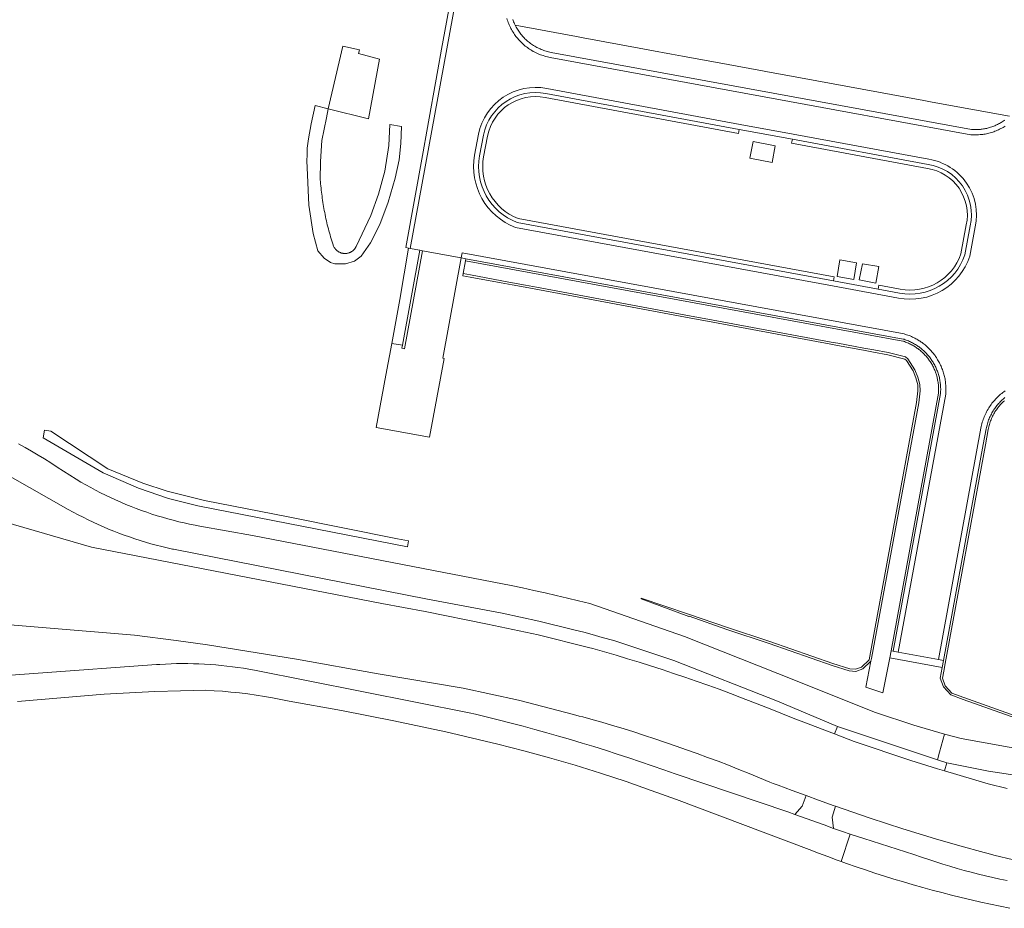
# Model space of a CAD drawing. Extents: x 152825 to 164088, y 457113 to 463005.
# Tile 146 of 256: x 157824 to 157918, y 459869 to 459954. Entities that reach past the tile are written whole.
import ezdxf

# ---------------------------------------------------------------- set-up
doc = ezdxf.new("R2010")
doc.units = 0
doc.header["$LTSCALE"] = 0.5
for name, color, linetype, lineweight in [('B-PV-VH-GESLOTENVERHARDING_ASFALT-GV', 251, 'CONTINUOUS', 18), ('B-PV-VH-GESLOTENVERHARDING_BETON-GV', 251, 'CONTINUOUS', 18), ('B-PV-VH-ONVERHARD-GV', 251, 'CONTINUOUS', 18), ('B-PV-VH-OPENVERHARDING_BETONSTRAATSTEEN-GV', 251, 'CONTINUOUS', 18), ('B-PV-VH-OPENVERHARDING_STRAATBAKSTEEN-GV', 251, 'CONTINUOUS', 18)]:
    doc.layers.add(name, color=color, linetype=linetype, lineweight=lineweight)

msp = doc.modelspace()

# ---------------------------------------------------------------- linework, layer by layer
at = {"layer": 'B-PV-VH-GESLOTENVERHARDING_ASFALT-GV', "flags": 128}
for points in [[(157818.897, 459912.754), (157828.368, 459907.387), (157828.835, 459907.128), (157829.306, 459906.876), (157829.781, 459906.631), (157830.259, 459906.393), (157830.741, 459906.163), (157831.227, 459905.94), (157831.715, 459905.723), (157832.207, 459905.515), (157832.702, 459905.313), (157833.2, 459905.12), (157833.7, 459904.933), (157834.204, 459904.754), (157834.71, 459904.583), (157835.218, 459904.419), (157835.729, 459904.263), (157836.242, 459904.115), (157836.758, 459903.974), (157837.275, 459903.841), (157837.794, 459903.716), (157838.315, 459903.598), (157838.396, 459903.581), (157862.59, 459898.84), (157869.719, 459897.483), (157873.203, 459896.738), (157876.661, 459895.88), (157877.477, 459895.666), (157878.292, 459895.448), (157879.251, 459895.185), (157880.36, 459894.874), (157886.058, 459892.975), (157895.955, 459889.095), (157901.658, 459886.699), (157911.173, 459883.524), (157911.377, 459884.241), (157911.866, 459885.962), (157908.943, 459886.812), (157905.295, 459888.038), (157895.988, 459891.73), (157887.071, 459895.283), (157878.048, 459898.4), (157876.987, 459898.669), (157875.924, 459898.93), (157874.859, 459899.184), (157873.792, 459899.429), (157872.724, 459899.667), (157871.654, 459899.898), (157870.582, 459900.12), (157869.728, 459900.291), (157845.925, 459904.89), (157840.918, 459905.777), (157840.449, 459905.867), (157839.929, 459905.975), (157839.411, 459906.09), (157838.895, 459906.213), (157838.381, 459906.344), (157837.869, 459906.482), (157837.359, 459906.629), (157836.851, 459906.783), (157836.345, 459906.944), (157835.843, 459907.113), (157835.342, 459907.29), (157834.845, 459907.475), (157834.35, 459907.666), (157833.858, 459907.866), (157833.37, 459908.072), (157832.884, 459908.286), (157832.402, 459908.507), (157831.923, 459908.736), (157831.448, 459908.972), (157830.976, 459909.214), (157830.508, 459909.464), (157830.044, 459909.721), (157829.583, 459909.985), (157829.127, 459910.256), (157828.513, 459910.635), (157827.907, 459911.026), (157827.31, 459911.42), (157826.708, 459911.808), (157826.102, 459912.189), (157825.492, 459912.563), (157824.878, 459912.93), (157824.26, 459913.29), (157823.637, 459913.644)], [(157917.829, 459880.775), (157916.01, 459881.214), (157911.843, 459882.46), (157911.201, 459882.652), (157908.632, 459883.435), (157903.252, 459885.268), (157901.384, 459885.979), (157897.939, 459887.289), (157897.7, 459887.38), (157896.793, 459887.738), (157895.73, 459888.173), (157894.83, 459888.533), (157893.595, 459889.021), (157892.523, 459889.433), (157891.449, 459889.838), (157890.372, 459890.236), (157889.291, 459890.626), (157888.208, 459891.009), (157887.123, 459891.384), (157886.035, 459891.751), (157884.944, 459892.111), (157883.851, 459892.464), (157882.756, 459892.808), (157881.658, 459893.145), (157880.558, 459893.475), (157879.455, 459893.796), (157878.35, 459894.11), (157878.341, 459894.113), (157877.94, 459894.22), (157873.151, 459895.423), (157868.32, 459896.44), (157862.38, 459897.65), (157858.26, 459898.4), (157830.58, 459903.792), (157818.633, 459907.232)], [(157818.213, 459896.757), (157834.677, 459895.38), (157838.655, 459894.9), (157841.65, 459894.47), (157850.12, 459893.1), (157857.91, 459891.7), (157866.01, 459890.34), (157871.278, 459889.183), (157876.5, 459887.83), (157877.04, 459887.68), (157877.411, 459887.595), (157878.171, 459887.383), (157879.194, 459887.09), (157880.213, 459886.79), (157881.231, 459886.483), (157882.246, 459886.167), (157883.259, 459885.844), (157884.269, 459885.513), (157885.277, 459885.175), (157886.283, 459884.829), (157887.285, 459884.476), (157888.285, 459884.115), (157889.282, 459883.746), (157890.277, 459883.37), (157891.268, 459882.987), (157892.257, 459882.596), (157893.243, 459882.198), (157894.225, 459881.792), (157895.205, 459881.379), (157895.54, 459881.26), (157896.021, 459881.11), (157897.35, 459880.599), (157898.683, 459880.098), (157899.841, 459879.672), (157901.003, 459879.253), (157901.24, 459879.168), (157901.477, 459879.084), (157903.128, 459878.507), (157904.784, 459877.944), (157907.885, 459876.936), (157911.002, 459875.979), (157913.312, 459875.306), (157915.631, 459874.662), (157916, 459874.57), (157916.548, 459874.412), (157920.303, 459873.536)], [(157823.532, 459889.087), (157831.8, 459889.771), (157834.216, 459889.907), (157836.633, 459890.014), (157839.051, 459890.091), (157841.47, 459890.138), (157842.272, 459890.097), (157843.073, 459890.042), (157843.872, 459889.973), (157844.671, 459889.889), (157845.467, 459889.792), (157846.262, 459889.681), (157847.055, 459889.556), (157847.846, 459889.417), (157848.634, 459889.264), (157849.419, 459889.097), (157854.413, 459888.205), (157859.391, 459887.227), (157864.351, 459886.164), (157869.292, 459885.016), (157871.76, 459884.383), (157874.216, 459883.709), (157876.662, 459882.993), (157879.095, 459882.237), (157881.514, 459881.44), (157883.92, 459880.603), (157886.312, 459879.725), (157898.968, 459874.965), (157899.854, 459874.622), (157900.743, 459874.286), (157901.635, 459873.958), (157902.021, 459873.819), (157902.873, 459876.433), (157902.13, 459876.67), (157901.292, 459876.974), (157900.382, 459877.304), (157897.603, 459878.312), (157896.92, 459878.56), (157886.2, 459882.163), (157885.1, 459882.558), (157883.998, 459882.946), (157882.893, 459883.326), (157881.785, 459883.699), (157880.675, 459884.064), (157879.562, 459884.422), (157878.447, 459884.772), (157877.33, 459885.114), (157876.21, 459885.448), (157875.088, 459885.775), (157873.964, 459886.095), (157872.837, 459886.406), (157871.709, 459886.71), (157870.578, 459887.006), (157869.446, 459887.294), (157868.311, 459887.575), (157867.175, 459887.848), (157866.576, 459887.988), (157846.105, 459892.048), (157845.582, 459892.145), (157845.057, 459892.234), (157844.532, 459892.315), (157844.005, 459892.388), (157843.477, 459892.453), (157842.948, 459892.51), (157842.418, 459892.56), (157841.888, 459892.601), (157841.357, 459892.634), (157840.826, 459892.659), (157840.294, 459892.677), (157839.762, 459892.686), (157839.23, 459892.688), (157838.698, 459892.681), (157838.166, 459892.666), (157837.635, 459892.644), (157837.104, 459892.613), (157836.79, 459892.591), (157814.19, 459890.944)], [(157917.823, 459872.002), (157917.135, 459872.145), (157916.448, 459872.296), (157915.764, 459872.455), (157915.081, 459872.621), (157914.4, 459872.795), (157913.721, 459872.977), (157913.045, 459873.167), (157912.37, 459873.364), (157911.698, 459873.569), (157911.028, 459873.782), (157910.361, 459874.002), (157909.648, 459874.247), (157908.938, 459874.501), (157904.171, 459876.02), (157902.873, 459876.433), (157902.021, 459873.819), (157902.53, 459873.637), (157903.427, 459873.324), (157904.327, 459873.019), (157905.229, 459872.721), (157906.134, 459872.43), (157907.041, 459872.147), (157907.951, 459871.872), (157908.863, 459871.605), (157909.777, 459871.345), (157910.693, 459871.093), (157911.611, 459870.849), (157912.532, 459870.612), (157913.454, 459870.383), (157914.378, 459870.162), (157915.304, 459869.949), (157916.232, 459869.744), (157917.162, 459869.546), (157918.093, 459869.356)]]:
    msp.add_lwpolyline(points, dxfattribs=at)
msp.add_lwpolyline([(157950.772, 459876.193), (157956.51, 459875.06), (157985.951, 459870.05), (157988.102, 459872.089), (157953.874, 459878.35), (157936.125, 459881.607), (157924.404, 459883.748), (157921.14, 459884.246), (157918.003, 459884.726), (157913.43, 459885.551), (157911.866, 459885.962), (157911.377, 459884.241), (157911.173, 459883.524), (157912.072, 459883.225), (157916.06, 459882.443), (157918.146, 459882.109), (157926.279, 459880.661), (157938.706, 459878.433), (157945.987, 459877.049)], close=True, dxfattribs=at)
at = {"layer": 'B-PV-VH-GESLOTENVERHARDING_BETON-GV', "flags": 128}
for points in [[(157858.014, 459950.302), (157856.034, 459950.829), (157856.116, 459951.177), (157854.531, 459951.537), (157853.141, 459945.577), (157856.966, 459944.599)], [(157893.321, 459940.873), (157895.427, 459940.459), (157895.71, 459942.045), (157893.612, 459942.443)], [(157860.21, 459923.028), (157861.879, 459932.091), (157860.958, 459932.26), (157860.798, 459932.29), (157859.963, 459927.395), (157859.195, 459923.21)], [(157866.265, 459931.284), (157866.228, 459931.087), (157907.871, 459923.426), (157907.952, 459923.406), (157908.037, 459923.377), (157908.131, 459923.33), (157908.251, 459923.29), (157908.343, 459923.259), (157908.425, 459923.219), (157908.523, 459923.17), (157908.629, 459923.122), (157908.719, 459923.077), (157908.804, 459923.034), (157908.899, 459922.976), (157908.987, 459922.931), (157909.062, 459922.878), (157909.156, 459922.819), (157909.233, 459922.764), (157909.314, 459922.706), (157909.408, 459922.635), (157909.485, 459922.58), (157909.555, 459922.52), (157909.625, 459922.45), (157909.714, 459922.374), (157909.79, 459922.309), (157909.855, 459922.243), (157909.921, 459922.178), (157909.991, 459922.096), (157910.062, 459922.025), (157910.127, 459921.948), (157910.198, 459921.866), (157910.263, 459921.79), (157910.316, 459921.715), (157910.375, 459921.633), (157910.434, 459921.55), (157910.489, 459921.473), (157910.548, 459921.379), (157910.601, 459921.304), (157910.646, 459921.215), (157910.705, 459921.121), (157910.747, 459921.035), (157910.794, 459920.941), (157910.837, 459920.856), (157910.872, 459920.762), (157910.919, 459920.668), (157910.949, 459920.587), (157910.985, 459920.481), (157911.021, 459920.384), (157911.055, 459920.293), (157911.086, 459920.2), (157911.11, 459920.091), (157911.146, 459919.996), (157911.166, 459919.904), (157911.187, 459919.809), (157911.199, 459919.703), (157911.223, 459919.597), (157911.234, 459919.491), (157911.258, 459919.385), (157911.267, 459919.301), (157911.267, 459919.195), (157911.279, 459919.089), (157911.279, 459918.984), (157911.29, 459918.866), (157911.29, 459918.782), (157911.279, 459918.676), (157911.279, 459918.569), (157911.269, 459918.469), (157906.77, 459893.909), (157906.967, 459893.873), (157911.467, 459918.441), (157911.479, 459918.558), (157911.479, 459918.664), (157911.49, 459918.77), (157911.49, 459918.876), (157911.479, 459918.994), (157911.479, 459919.1), (157911.467, 459919.206), (157911.467, 459919.312), (157911.455, 459919.418), (157911.432, 459919.524), (157911.42, 459919.63), (157911.397, 459919.736), (157911.385, 459919.842), (157911.361, 459919.948), (157911.338, 459920.053), (157911.303, 459920.148), (157911.279, 459920.254), (157911.244, 459920.36), (157911.209, 459920.454), (157911.173, 459920.548), (157911.138, 459920.654), (157911.103, 459920.748), (157911.056, 459920.842), (157911.02, 459920.936), (157910.973, 459921.031), (157910.926, 459921.125), (157910.879, 459921.219), (157910.82, 459921.313), (157910.773, 459921.407), (157910.715, 459921.49), (157910.656, 459921.584), (157910.597, 459921.666), (157910.538, 459921.749), (157910.479, 459921.831), (157910.42, 459921.914), (157910.35, 459921.996), (157910.279, 459922.079), (157910.209, 459922.161), (157910.138, 459922.232), (157910.067, 459922.314), (157909.997, 459922.385), (157909.926, 459922.455), (157909.844, 459922.526), (157909.761, 459922.597), (157909.691, 459922.667), (157909.609, 459922.738), (157909.526, 459922.797), (157909.432, 459922.868), (157909.35, 459922.926), (157909.267, 459922.985), (157909.173, 459923.044), (157909.091, 459923.103), (157908.997, 459923.15), (157908.902, 459923.209), (157908.808, 459923.256), (157908.714, 459923.303), (157908.608, 459923.35), (157908.514, 459923.398), (157908.42, 459923.445), (157908.314, 459923.48), (157908.208, 459923.515), (157908.114, 459923.562), (157908.008, 459923.598), (157907.914, 459923.621)], [(157901.624, 459929.599), (157903.221, 459929.314), (157903.482, 459930.892), (157901.896, 459931.175)], [(157903.739, 459929.26), (157905.315, 459928.938), (157905.607, 459930.524), (157904.027, 459930.795)], [(157865.966, 459929.661), (157866.651, 459929.533), (157869.63, 459928.979), (157870.653, 459928.789), (157871.911, 459928.555), (157872.933, 459928.365), (157875.986, 459927.797), (157882.097, 459926.66), (157883.12, 459926.47), (157887.172, 459925.717), (157889.782, 459925.231), (157901.012, 459923.142), (157901.667, 459923.021), (157904.14, 459922.561), (157905.075, 459922.387), (157906.454, 459922.13), (157908.084, 459921.719), (157908.234, 459921.593), (157908.857, 459920.598), (157909.137, 459919.936), (157909.306, 459919.259), (157909.327, 459918.686), (157909.197, 459917.577), (157904.685, 459893.028), (157903.955, 459892.358), (157903.383, 459892.148), (157902.82, 459892.182), (157901.201, 459892.701), (157895.202, 459894.799), (157891.194, 459896.125), (157887.474, 459897.402), (157882.964, 459898.924), (157882.942, 459898.852), (157887.507, 459897.18), (157887.532, 459897.196), (157891.13, 459895.936), (157895.137, 459894.609), (157901.138, 459892.511), (157902.783, 459891.984), (157903.413, 459891.946), (157904.061, 459892.184), (157904.849, 459892.929), (157904.914, 459893.169), (157909.395, 459917.547), (157909.528, 459918.678), (157909.505, 459919.287), (157909.327, 459920), (157909.033, 459920.696), (157908.358, 459921.722), (157908.133, 459921.913), (157906.496, 459922.326), (157905.112, 459922.583), (157904.177, 459922.757), (157901.704, 459923.217), (157901.049, 459923.339), (157889.819, 459925.428), (157887.209, 459925.913), (157883.156, 459926.667), (157882.134, 459926.857), (157876.023, 459927.994), (157872.97, 459928.561), (157871.948, 459928.752), (157870.689, 459928.986), (157869.667, 459929.176), (157866.688, 459929.73), (157866.002, 459929.857)], [(157911.767, 459892.985), (157911.279, 459893.075), (157907.454, 459893.783), (157906.967, 459893.873), (157906.77, 459893.909), (157906.642, 459893.247), (157911.646, 459892.322)]]:
    msp.add_lwpolyline(points, close=True, dxfattribs=at)
at = {"layer": 'B-PV-VH-GESLOTENVERHARDING_BETON-GV'}
for points in [[(157873.874, 459947.031, 0.413709), (157867.935, 459943.05)], [(157868.315, 459942.977, -0.413761), (157873.801, 459946.651)], [(157867.567, 459941.075, 0.361924), (157871.126, 459934.738)], [(157871.232, 459935.112, -0.360097), (157867.948, 459941.004)], [(157914.313, 459934.424, 0.429503), (157910.287, 459940.277)], [(157910.221, 459939.895, -0.430343), (157913.933, 459934.5)], [(157907.555, 459928.007, 0.377075), (157913.792, 459931.649)], [(157913.416, 459931.747, -0.375887), (157907.627, 459928.387)]]:
    msp.add_lwpolyline(points, format="xyb", dxfattribs=at)
at = {"layer": 'B-PV-VH-GESLOTENVERHARDING_BETON-GV', "flags": 128}
for points in [[(157873.801, 459946.651), (157892.227, 459943.217), (157892.297, 459943.598), (157873.874, 459947.031)], [(157867.935, 459943.05), (157867.567, 459941.075)], [(157867.948, 459941.004), (157868.315, 459942.977)], [(157910.287, 459940.277), (157897.356, 459942.684), (157897.288, 459942.303), (157910.221, 459939.895)], [(157871.126, 459934.738), (157901.268, 459929.164)], [(157901.268, 459929.164), (157901.335, 459929.545), (157871.232, 459935.112)], [(157913.933, 459934.5), (157913.416, 459931.747)], [(157913.792, 459931.649), (157914.313, 459934.424)], [(157907.627, 459928.387), (157905.609, 459928.759), (157905.593, 459928.762), (157905.528, 459928.381)], [(157905.528, 459928.381), (157907.555, 459928.007)], [(157917.611, 459918.05), (157917.517, 459917.968), (157917.435, 459917.897), (157917.34, 459917.815), (157917.258, 459917.732), (157917.164, 459917.638), (157917.081, 459917.556), (157916.999, 459917.473), (157916.928, 459917.379), (157916.846, 459917.285), (157916.775, 459917.191), (157916.704, 459917.097), (157916.634, 459916.991), (157916.563, 459916.897), (157916.492, 459916.791), (157916.434, 459916.685), (157916.375, 459916.579), (157916.316, 459916.473), (157916.257, 459916.355), (157916.198, 459916.25), (157916.151, 459916.132), (157916.104, 459916.014), (157916.057, 459915.908), (157916.021, 459915.791), (157915.974, 459915.661), (157915.939, 459915.543), (157915.903, 459915.426), (157915.844, 459915.179), (157915.821, 459915.049), (157915.55, 459913.566), (157911.767, 459892.985), (157911.646, 459892.322), (157911.455, 459891.294), (157911.756, 459890.456), (157912.444, 459889.694), (157913.623, 459889.261), (157923.23, 459885.847)], [(157924.277, 459885.687), (157913.691, 459889.449), (157912.559, 459889.864), (157911.931, 459890.561), (157911.662, 459891.311), (157911.783, 459891.954), (157911.918, 459892.702), (157915.746, 459913.53), (157916.018, 459915.013), (157916.04, 459915.137), (157916.097, 459915.374), (157916.13, 459915.486), (157916.164, 459915.598), (157916.211, 459915.728), (157916.244, 459915.839), (157916.288, 459915.936), (157916.336, 459916.058), (157916.379, 459916.163), (157916.434, 459916.262), (157916.493, 459916.38), (157916.549, 459916.482), (157916.608, 459916.588), (157916.663, 459916.687), (157916.726, 459916.781), (157916.797, 459916.875), (157916.868, 459916.981), (157916.935, 459917.071), (157917.001, 459917.159), (157917.084, 459917.253), (157917.15, 459917.342), (157917.223, 459917.414), (157917.305, 459917.497), (157917.399, 459917.591), (157917.477, 459917.669), (157917.565, 459917.746)]]:
    msp.add_lwpolyline(points, dxfattribs=at)
at = {"layer": 'B-PV-VH-ONVERHARD-GV', "flags": 128}
msp.add_lwpolyline([(157826.707, 459914.843), (157826.106, 459914.94), (157825.972, 459914.204), (157831.684, 459910.871), (157835.052, 459909.416), (157837.914, 459908.421), (157840.707, 459907.738), (157860.687, 459903.808), (157860.791, 459904.373), (157859.727, 459904.582), (157849.318, 459906.68), (157841.36, 459908.221), (157837.81, 459909.11), (157835.487, 459909.899), (157832.144, 459911.246)], close=True, dxfattribs=at)
at = {"layer": 'B-PV-VH-OPENVERHARDING_BETONSTRAATSTEEN-GV', "flags": 128}
for points in [[(157863.571, 459949.284), (157862.533, 459943.428), (157862.179, 459941.459), (157860.543, 459932.337), (157860.798, 459932.29), (157860.958, 459932.26), (157867.066, 459965.697), (157866.62, 459965.779), (157866.248, 459963.769), (157866.195, 459963.482), (157865.817, 459961.439), (157863.935, 459951.26)], [(157860.121, 459943.872), (157859.013, 459944.076), (157858.907, 459942.082), (157858.522, 459939.634), (157857.938, 459937.446), (157857.211, 459935.387), (157855.806, 459932.458), (157855.783, 459932.411), (157855.759, 459932.375), (157855.712, 459932.293), (157855.688, 459932.258), (157855.665, 459932.222), (157855.641, 459932.187), (157855.606, 459932.152), (157855.582, 459932.128), (157855.547, 459932.093), (157855.512, 459932.058), (157855.476, 459932.034), (157855.441, 459932.01), (157855.406, 459931.987), (157855.37, 459931.963), (157855.335, 459931.94), (157855.3, 459931.916), (157855.253, 459931.893), (157855.217, 459931.881), (157855.182, 459931.858), (157855.135, 459931.846), (157855.1, 459931.834), (157855.053, 459931.81), (157855.006, 459931.811), (157854.97, 459931.799), (157854.923, 459931.787), (157854.876, 459931.787), (157854.829, 459931.775), (157854.794, 459931.775), (157854.747, 459931.775), (157854.699, 459931.775), (157854.652, 459931.775), (157854.605, 459931.775), (157854.558, 459931.787), (157854.523, 459931.799), (157854.476, 459931.799), (157854.429, 459931.811), (157854.382, 459931.823), (157854.346, 459931.834), (157854.299, 459931.858), (157854.264, 459931.87), (157854.217, 459931.893), (157854.182, 459931.905), (157854.146, 459931.929), (157854.111, 459931.952), (157854.076, 459931.976), (157854.04, 459931.999), (157854.005, 459932.035), (157853.97, 459932.058), (157853.934, 459932.093), (157853.899, 459932.117), (157853.876, 459932.152), (157853.84, 459932.188), (157853.817, 459932.211), (157853.781, 459932.246), (157853.758, 459932.282), (157853.734, 459932.329), (157853.711, 459932.364), (157853.687, 459932.4), (157853.652, 459932.482), (157853.617, 459932.564), (157853.605, 459932.611), (157853.546, 459932.8), (157853.476, 459932.988), (157853.417, 459933.177), (157853.37, 459933.365), (157853.311, 459933.553), (157853.252, 459933.753), (157853.205, 459933.942), (157853.158, 459934.13), (157853.1, 459934.318), (157853.053, 459934.519), (157853.005, 459934.707), (157852.97, 459934.895), (157852.923, 459935.095), (157852.876, 459935.284), (157852.841, 459935.484), (157852.806, 459935.672), (157852.759, 459935.872), (157852.723, 459936.061), (157852.688, 459936.261), (157852.665, 459936.449), (157852.63, 459936.649), (157852.594, 459936.849), (157852.571, 459937.038), (157852.547, 459937.238), (157852.524, 459937.426), (157852.5, 459937.626), (157852.477, 459937.827), (157852.453, 459938.015), (157852.43, 459938.215), (157852.418, 459938.415), (157852.395, 459938.615), (157852.383, 459938.804), (157852.408, 459940.547), (157852.545, 459942.535), (157852.964, 459944.715), (157853.141, 459945.577), (157851.895, 459945.886), (157851.513, 459944.147), (157851.251, 459942.694), (157851.148, 459941.829), (157851.136, 459941.617), (157851.125, 459941.417), (157851.125, 459941.205), (157851.124, 459941.005), (157851.113, 459940.793), (157851.113, 459940.593), (157851.112, 459940.381), (157851.124, 459940.181), (157851.124, 459939.969), (157851.277, 459936.4), (157851.703, 459933.676), (157852.157, 459932.025), (157852.743, 459931.339), (157853.348, 459930.934), (157853.773, 459930.79), (157854.788, 459930.796), (157855.634, 459931.06), (157856.265, 459931.53), (157857.152, 459932.8), (157858.05, 459934.526), (157858.835, 459936.661), (157859.514, 459938.965), (157859.888, 459940.72), (157860.057, 459942.269)], [(157860.21, 459923.028), (157859.195, 459923.21), (157858.637, 459920.172), (157857.705, 459915.199), (157862.782, 459914.265), (157864.197, 459921.784), (157864.049, 459921.811), (157865.806, 459931.368), (157862.126, 459932.045), (157860.405, 459922.698), (157860.158, 459922.745)], [(157866.265, 459931.284), (157907.914, 459923.621), (157908.008, 459923.598), (157908.114, 459923.562), (157908.208, 459923.515), (157908.314, 459923.48), (157908.42, 459923.445), (157908.514, 459923.398), (157908.608, 459923.35), (157908.714, 459923.303), (157908.808, 459923.256), (157908.902, 459923.209), (157908.997, 459923.15), (157909.091, 459923.103), (157909.173, 459923.044), (157909.267, 459922.985), (157909.35, 459922.926), (157909.432, 459922.868), (157909.526, 459922.797), (157909.609, 459922.738), (157909.691, 459922.667), (157909.761, 459922.597), (157909.844, 459922.526), (157909.926, 459922.455), (157909.997, 459922.385), (157910.067, 459922.314), (157910.138, 459922.232), (157910.209, 459922.161), (157910.279, 459922.079), (157910.35, 459921.996), (157910.42, 459921.914), (157910.479, 459921.831), (157910.538, 459921.749), (157910.597, 459921.666), (157910.656, 459921.584), (157910.715, 459921.49), (157910.773, 459921.407), (157910.82, 459921.313), (157910.879, 459921.219), (157910.926, 459921.125), (157910.973, 459921.031), (157911.02, 459920.936), (157911.056, 459920.842), (157911.103, 459920.748), (157911.138, 459920.654), (157911.173, 459920.548), (157911.209, 459920.454), (157911.244, 459920.36), (157911.279, 459920.254), (157911.303, 459920.148), (157911.338, 459920.053), (157911.361, 459919.948), (157911.385, 459919.842), (157911.397, 459919.736), (157911.42, 459919.63), (157911.432, 459919.524), (157911.455, 459919.418), (157911.467, 459919.312), (157911.467, 459919.206), (157911.479, 459919.1), (157911.479, 459918.994), (157911.49, 459918.876), (157911.49, 459918.77), (157911.479, 459918.664), (157911.479, 459918.558), (157911.467, 459918.441), (157906.967, 459893.873), (157907.454, 459893.783), (157911.973, 459918.382), (157911.973, 459918.499), (157911.985, 459918.617), (157911.985, 459918.747), (157911.985, 459918.864), (157911.985, 459918.982), (157911.973, 459919.1), (157911.973, 459919.229), (157911.961, 459919.347), (157911.95, 459919.465), (157911.938, 459919.582), (157911.915, 459919.7), (157911.903, 459919.818), (157911.879, 459919.924), (157911.844, 459920.042), (157911.821, 459920.159), (157911.797, 459920.277), (157911.762, 459920.383), (157911.726, 459920.501), (157911.691, 459920.607), (157911.656, 459920.713), (157911.609, 459920.83), (157911.562, 459920.936), (157911.527, 459921.042), (157911.468, 459921.148), (157911.421, 459921.254), (157911.374, 459921.348), (157911.315, 459921.454), (157911.256, 459921.56), (157911.197, 459921.654), (157911.138, 459921.76), (157911.08, 459921.855), (157911.009, 459921.949), (157910.95, 459922.043), (157910.88, 459922.137), (157910.809, 459922.231), (157910.738, 459922.314), (157910.656, 459922.408), (157910.585, 459922.49), (157910.503, 459922.585), (157910.421, 459922.667), (157910.338, 459922.749), (157910.256, 459922.832), (157910.174, 459922.903), (157910.091, 459922.985), (157909.997, 459923.056), (157909.903, 459923.138), (157909.821, 459923.209), (157909.726, 459923.279), (157909.632, 459923.338), (157909.526, 459923.409), (157909.432, 459923.468), (157909.326, 459923.538), (157909.232, 459923.597), (157909.126, 459923.656), (157909.02, 459923.703), (157908.914, 459923.762), (157908.808, 459923.809), (157908.703, 459923.868), (157908.585, 459923.915), (157908.479, 459923.951), (157908.361, 459923.998), (157908.244, 459924.033), (157908.133, 459924.068), (157908.02, 459924.104), (157865.895, 459931.852), (157865.806, 459931.368)], [(157866.002, 459929.857), (157866.688, 459929.73), (157869.667, 459929.176), (157870.689, 459928.986), (157871.948, 459928.752), (157872.97, 459928.561), (157876.023, 459927.994), (157882.134, 459926.857), (157883.156, 459926.667), (157887.209, 459925.913), (157889.819, 459925.428), (157901.049, 459923.339), (157901.704, 459923.217), (157904.177, 459922.757), (157905.112, 459922.583), (157906.496, 459922.326), (157908.133, 459921.913), (157908.358, 459921.722), (157909.033, 459920.696), (157909.327, 459920), (157909.505, 459919.287), (157909.528, 459918.678), (157909.395, 459917.547), (157904.914, 459893.169), (157904.849, 459892.929), (157904.347, 459890.434), (157905.99, 459889.888), (157906.642, 459893.247), (157906.77, 459893.909), (157911.269, 459918.469), (157911.279, 459918.569), (157911.279, 459918.676), (157911.29, 459918.782), (157911.29, 459918.866), (157911.279, 459918.984), (157911.279, 459919.089), (157911.267, 459919.195), (157911.267, 459919.301), (157911.258, 459919.385), (157911.234, 459919.491), (157911.223, 459919.597), (157911.199, 459919.703), (157911.187, 459919.809), (157911.166, 459919.904), (157911.146, 459919.996), (157911.11, 459920.091), (157911.086, 459920.2), (157911.055, 459920.293), (157911.021, 459920.384), (157910.985, 459920.481), (157910.949, 459920.587), (157910.919, 459920.668), (157910.872, 459920.762), (157910.837, 459920.856), (157910.794, 459920.941), (157910.747, 459921.035), (157910.705, 459921.121), (157910.646, 459921.215), (157910.601, 459921.304), (157910.548, 459921.379), (157910.489, 459921.473), (157910.434, 459921.55), (157910.375, 459921.633), (157910.316, 459921.715), (157910.263, 459921.79), (157910.198, 459921.866), (157910.127, 459921.948), (157910.062, 459922.025), (157909.991, 459922.096), (157909.921, 459922.178), (157909.855, 459922.243), (157909.79, 459922.309), (157909.714, 459922.374), (157909.625, 459922.45), (157909.555, 459922.52), (157909.485, 459922.58), (157909.408, 459922.635), (157909.314, 459922.706), (157909.233, 459922.764), (157909.156, 459922.819), (157909.062, 459922.878), (157908.987, 459922.931), (157908.899, 459922.976), (157908.804, 459923.034), (157908.719, 459923.077), (157908.629, 459923.122), (157908.523, 459923.17), (157908.425, 459923.219), (157908.343, 459923.259), (157908.251, 459923.29), (157908.131, 459923.33), (157908.037, 459923.377), (157907.952, 459923.406), (157907.871, 459923.426), (157866.228, 459931.087)], [(157908.632, 459883.435), (157911.201, 459882.652), (157911.843, 459882.46), (157912.072, 459883.225), (157911.173, 459883.524), (157901.658, 459886.699), (157901.384, 459885.979), (157903.252, 459885.268)], [(157899.841, 459879.672), (157898.683, 459880.098), (157898.307, 459879.094), (157897.603, 459878.312), (157900.382, 459877.304), (157901.292, 459876.974), (157901.16, 459878.054), (157901.477, 459879.084), (157901.24, 459879.168), (157901.003, 459879.253)]]:
    msp.add_lwpolyline(points, close=True, dxfattribs=at)
for points in [[(157870.168, 459954.164), (157870.201, 459954.042), (157870.244, 459953.923), (157870.291, 459953.806), (157870.338, 459953.676), (157870.381, 459953.569), (157870.438, 459953.456), (157870.497, 459953.326), (157870.552, 459953.216), (157870.607, 459953.116), (157870.676, 459953.001), (157870.744, 459952.888), (157870.815, 459952.782), (157870.885, 459952.664), (157870.949, 459952.568), (157871.027, 459952.468), (157871.106, 459952.367), (157871.188, 459952.272), (157871.266, 459952.172), (157871.352, 459952.086), (157871.446, 459951.992), (157871.54, 459951.898), (157871.634, 459951.804), (157871.719, 459951.718), (157871.82, 459951.64), (157871.914, 459951.557), (157872.016, 459951.479), (157872.117, 459951.399), (157872.229, 459951.321), (157872.329, 459951.254), (157872.447, 459951.184), (157872.553, 459951.113), (157872.66, 459951.049), (157872.767, 459950.995), (157872.897, 459950.936), (157873.015, 459950.877), (157873.144, 459950.818), (157873.255, 459950.763), (157873.373, 459950.719), (157873.495, 459950.675), (157873.622, 459950.641), (157873.763, 459950.593), (157873.885, 459950.56), (157874.024, 459950.525), (157874.158, 459950.492), (157874.293, 459950.469), (157914.372, 459943.099), (157914.616, 459943.088), (157914.737, 459943.088), (157914.866, 459943.088), (157914.987, 459943.088), (157915.107, 459943.099), (157915.236, 459943.111), (157915.366, 459943.123), (157915.495, 459943.134), (157915.614, 459943.145), (157915.723, 459943.167), (157915.843, 459943.189), (157915.961, 459943.224), (157916.091, 459943.247), (157916.198, 459943.279), (157916.318, 459943.315), (157916.447, 459943.351), (157916.554, 459943.383), (157916.66, 459943.425), (157916.766, 459943.472), (157916.887, 459943.52), (157916.997, 459943.564), (157917.104, 459943.618), (157917.214, 459943.679), (157917.317, 459943.724), (157917.427, 459943.79), (157917.528, 459943.847), (157917.63, 459943.915)], [(157917.599, 459944.498), (157917.522, 459944.443), (157917.427, 459944.384), (157917.345, 459944.325), (157917.259, 459944.271), (157917.177, 459944.224), (157917.087, 459944.168), (157917.002, 459944.126), (157916.908, 459944.079), (157916.823, 459944.036), (157916.729, 459944.001), (157916.634, 459943.954), (157916.554, 459943.924), (157916.448, 459943.888), (157916.353, 459943.853), (157916.247, 459943.818), (157916.163, 459943.786), (157916.057, 459943.763), (157915.963, 459943.727), (157915.871, 459943.707), (157915.775, 459943.686), (157915.669, 459943.674), (157915.563, 459943.651), (157915.457, 459943.639), (157915.351, 459943.615), (157915.267, 459943.606), (157915.161, 459943.606), (157915.055, 459943.594), (157914.95, 459943.594), (157914.833, 459943.583), (157914.748, 459943.583), (157914.642, 459943.594), (157914.525, 459943.594), (157914.437, 459943.595), (157874.395, 459950.95), (157874.255, 459950.985), (157874.14, 459951.009), (157874.019, 459951.041), (157873.902, 459951.077), (157873.772, 459951.112), (157873.665, 459951.144), (157873.556, 459951.188), (157873.442, 459951.234), (157873.336, 459951.281), (157873.222, 459951.326), (157873.108, 459951.383), (157873.006, 459951.429), (157872.915, 459951.479), (157872.809, 459951.55), (157872.703, 459951.609), (157872.602, 459951.677), (157872.507, 459951.736), (157872.415, 459951.798), (157872.325, 459951.876), (157872.225, 459951.951), (157872.137, 459952.018), (157872.053, 459952.091), (157871.971, 459952.173), (157871.877, 459952.256), (157871.804, 459952.329), (157871.721, 459952.423), (157871.644, 459952.5), (157871.578, 459952.589), (157871.495, 459952.683), (157871.429, 459952.771), (157871.362, 459952.861), (157871.292, 459952.967), (157871.226, 459953.054), (157871.167, 459953.16), (157871.096, 459953.255), (157871.044, 459953.349), (157870.954, 459953.528), (157870.886, 459953.667), (157870.84, 459953.768), (157870.795, 459953.871), (157870.751, 459953.98), (157870.719, 459954.077)], [(157918.041, 459944.857), (157910.67, 459946.215), (157909.884, 459946.359), (157896.592, 459948.807), (157895.352, 459949.035), (157894.159, 459949.255), (157891.254, 459949.79), (157886.882, 459950.595), (157885.847, 459950.785), (157883.787, 459951.165), (157882.763, 459951.353), (157877.414, 459952.338), (157876.798, 459952.452), (157870.954, 459953.528), (157871.044, 459953.349), (157871.096, 459953.255), (157871.167, 459953.16), (157871.226, 459953.054), (157871.292, 459952.967), (157871.362, 459952.861), (157871.429, 459952.771), (157871.495, 459952.683), (157871.578, 459952.589), (157871.644, 459952.5), (157871.721, 459952.423), (157871.804, 459952.329), (157871.877, 459952.256), (157871.971, 459952.173), (157872.053, 459952.091), (157872.137, 459952.018), (157872.225, 459951.951), (157872.325, 459951.876), (157872.415, 459951.798), (157872.507, 459951.736), (157872.602, 459951.677), (157872.703, 459951.609), (157872.809, 459951.55), (157872.915, 459951.479), (157873.006, 459951.429), (157873.108, 459951.383), (157873.222, 459951.326), (157873.336, 459951.281), (157873.442, 459951.234), (157873.556, 459951.188), (157873.665, 459951.144), (157873.772, 459951.112), (157873.902, 459951.077), (157874.019, 459951.041), (157874.14, 459951.009), (157874.255, 459950.985), (157874.395, 459950.95), (157914.437, 459943.595), (157914.525, 459943.594), (157914.642, 459943.594), (157914.748, 459943.583), (157914.833, 459943.583), (157914.95, 459943.594), (157915.055, 459943.594), (157915.161, 459943.606), (157915.267, 459943.606), (157915.351, 459943.615), (157915.457, 459943.639), (157915.563, 459943.651), (157915.669, 459943.674), (157915.775, 459943.686), (157915.871, 459943.707), (157915.963, 459943.727), (157916.057, 459943.763), (157916.163, 459943.786), (157916.247, 459943.818), (157916.353, 459943.853), (157916.448, 459943.888), (157916.554, 459943.924), (157916.634, 459943.954), (157916.729, 459944.001), (157916.823, 459944.036), (157916.908, 459944.079), (157917.002, 459944.126), (157917.087, 459944.168), (157917.177, 459944.224), (157917.259, 459944.271), (157917.345, 459944.325), (157917.427, 459944.384), (157917.522, 459944.443), (157917.599, 459944.498)], [(157873.874, 459947.031), (157892.297, 459943.598), (157897.356, 459942.684), (157910.287, 459940.277)], [(157910.369, 459940.755), (157897.443, 459943.161), (157892.384, 459944.075), (157873.965, 459947.507)], [(157867.459, 459943.141), (157867.09, 459941.163)], [(157867.567, 459941.075), (157867.935, 459943.05)], [(157905.528, 459928.381), (157901.268, 459929.164), (157871.126, 459934.738)], [(157870.995, 459934.269), (157901.18, 459928.687)], [(157914.313, 459934.424), (157913.792, 459931.649)], [(157914.262, 459931.528), (157914.788, 459934.329)], [(157901.18, 459928.687), (157905.44, 459927.904), (157907.465, 459927.531)], [(157907.555, 459928.007), (157905.528, 459928.381)], [(157917.623, 459918.674), (157917.505, 459918.592), (157917.399, 459918.521), (157917.305, 459918.439), (157917.199, 459918.356), (157917.093, 459918.262), (157916.999, 459918.18), (157916.905, 459918.086), (157916.811, 459917.991), (157916.716, 459917.897), (157916.634, 459917.803), (157916.54, 459917.697), (157916.457, 459917.603), (157916.375, 459917.497), (157916.293, 459917.391), (157916.222, 459917.274), (157916.139, 459917.168), (157916.069, 459917.05), (157915.998, 459916.932), (157915.927, 459916.826), (157915.869, 459916.697), (157915.81, 459916.579), (157915.751, 459916.462), (157915.692, 459916.332), (157915.645, 459916.203), (157915.586, 459916.085), (157915.539, 459915.956), (157915.503, 459915.814), (157915.456, 459915.685), (157915.421, 459915.555), (157915.385, 459915.414), (157915.362, 459915.273), (157915.326, 459915.132), (157911.279, 459893.075), (157911.767, 459892.985), (157915.55, 459913.566), (157915.821, 459915.049), (157915.844, 459915.179), (157915.903, 459915.426), (157915.939, 459915.543), (157915.974, 459915.661), (157916.021, 459915.791), (157916.057, 459915.908), (157916.104, 459916.014), (157916.151, 459916.132), (157916.198, 459916.25), (157916.257, 459916.355), (157916.316, 459916.473), (157916.375, 459916.579), (157916.434, 459916.685), (157916.492, 459916.791), (157916.563, 459916.897), (157916.634, 459916.991), (157916.704, 459917.097), (157916.775, 459917.191), (157916.846, 459917.285), (157916.928, 459917.379), (157916.999, 459917.473), (157917.081, 459917.556), (157917.164, 459917.638), (157917.258, 459917.732), (157917.34, 459917.815), (157917.435, 459917.897), (157917.517, 459917.968), (157917.611, 459918.05)]]:
    msp.add_lwpolyline(points, dxfattribs=at)
at = {"layer": 'B-PV-VH-OPENVERHARDING_BETONSTRAATSTEEN-GV'}
for points in [[(157873.965, 459947.507, 0.413734), (157867.459, 459943.141)], [(157867.935, 459943.05, -0.413709), (157873.874, 459947.031)], [(157867.09, 459941.163, 0.363866), (157870.995, 459934.269)], [(157871.126, 459934.738, -0.361924), (157867.567, 459941.075)], [(157910.287, 459940.277, -0.429503), (157914.313, 459934.424)], [(157914.788, 459934.329, 0.428899), (157910.369, 459940.755)], [(157907.465, 459927.531, 0.378545), (157914.262, 459931.528)], [(157913.792, 459931.649, -0.377075), (157907.555, 459928.007)]]:
    msp.add_lwpolyline(points, format="xyb", dxfattribs=at)
at = {"layer": 'B-PV-VH-OPENVERHARDING_STRAATBAKSTEEN-GV', "flags": 128}
for points in [[(157867.066, 459965.697), (157860.958, 459932.26), (157861.879, 459932.091), (157862.126, 459932.045), (157865.806, 459931.368), (157865.895, 459931.852), (157908.02, 459924.104), (157908.133, 459924.068), (157908.244, 459924.033), (157908.361, 459923.998), (157908.479, 459923.951), (157908.585, 459923.915), (157908.703, 459923.868), (157908.808, 459923.809), (157908.914, 459923.762), (157909.02, 459923.703), (157909.126, 459923.656), (157909.232, 459923.597), (157909.326, 459923.538), (157909.432, 459923.468), (157909.526, 459923.409), (157909.632, 459923.338), (157909.726, 459923.279), (157909.821, 459923.209), (157909.903, 459923.138), (157909.997, 459923.056), (157910.091, 459922.985), (157910.174, 459922.903), (157910.256, 459922.832), (157910.338, 459922.749), (157910.421, 459922.667), (157910.503, 459922.585), (157910.585, 459922.49), (157910.656, 459922.408), (157910.738, 459922.314), (157910.809, 459922.231), (157910.88, 459922.137), (157910.95, 459922.043), (157911.009, 459921.949), (157911.08, 459921.855), (157911.138, 459921.76), (157911.197, 459921.654), (157911.256, 459921.56), (157911.315, 459921.454), (157911.374, 459921.348), (157911.421, 459921.254), (157911.468, 459921.148), (157911.527, 459921.042), (157911.562, 459920.936), (157911.609, 459920.83), (157911.656, 459920.713), (157911.691, 459920.607), (157911.726, 459920.501), (157911.762, 459920.383), (157911.797, 459920.277), (157911.821, 459920.159), (157911.844, 459920.042), (157911.879, 459919.924), (157911.903, 459919.818), (157911.915, 459919.7), (157911.938, 459919.582), (157911.95, 459919.465), (157911.961, 459919.347), (157911.973, 459919.229), (157911.973, 459919.1), (157911.985, 459918.982), (157911.985, 459918.864), (157911.985, 459918.747), (157911.985, 459918.617), (157911.973, 459918.499), (157911.973, 459918.382), (157907.454, 459893.783), (157911.279, 459893.075), (157915.326, 459915.132), (157915.362, 459915.273), (157915.385, 459915.414), (157915.421, 459915.555), (157915.456, 459915.685), (157915.503, 459915.814), (157915.539, 459915.956), (157915.586, 459916.085), (157915.645, 459916.203), (157915.692, 459916.332), (157915.751, 459916.462), (157915.81, 459916.579), (157915.869, 459916.697), (157915.927, 459916.826), (157915.998, 459916.932), (157916.069, 459917.05), (157916.139, 459917.168), (157916.222, 459917.274), (157916.293, 459917.391), (157916.375, 459917.497), (157916.457, 459917.603), (157916.54, 459917.697), (157916.634, 459917.803), (157916.716, 459917.897), (157916.811, 459917.991), (157916.905, 459918.086), (157916.999, 459918.18), (157917.093, 459918.262), (157917.199, 459918.356), (157917.305, 459918.439), (157917.399, 459918.521), (157917.505, 459918.592), (157917.623, 459918.674)], [(157917.63, 459943.915), (157917.528, 459943.847), (157917.427, 459943.79), (157917.317, 459943.724), (157917.214, 459943.679), (157917.104, 459943.618), (157916.997, 459943.564), (157916.887, 459943.52), (157916.766, 459943.472), (157916.66, 459943.425), (157916.554, 459943.383), (157916.447, 459943.351), (157916.318, 459943.315), (157916.198, 459943.279), (157916.091, 459943.247), (157915.961, 459943.224), (157915.843, 459943.189), (157915.723, 459943.167), (157915.614, 459943.145), (157915.495, 459943.134), (157915.366, 459943.123), (157915.236, 459943.111), (157915.107, 459943.099), (157914.987, 459943.088), (157914.866, 459943.088), (157914.737, 459943.088), (157914.616, 459943.088), (157914.372, 459943.099), (157874.293, 459950.469), (157874.158, 459950.492), (157874.024, 459950.525), (157873.885, 459950.56), (157873.763, 459950.593), (157873.622, 459950.641), (157873.495, 459950.675), (157873.373, 459950.719), (157873.255, 459950.763), (157873.144, 459950.818), (157873.015, 459950.877), (157872.897, 459950.936), (157872.767, 459950.995), (157872.66, 459951.049), (157872.553, 459951.113), (157872.447, 459951.184), (157872.329, 459951.254), (157872.229, 459951.321), (157872.117, 459951.399), (157872.016, 459951.479), (157871.914, 459951.557), (157871.82, 459951.64), (157871.719, 459951.718), (157871.634, 459951.804), (157871.54, 459951.898), (157871.446, 459951.992), (157871.352, 459952.086), (157871.266, 459952.172), (157871.188, 459952.272), (157871.106, 459952.367), (157871.027, 459952.468), (157870.949, 459952.568), (157870.885, 459952.664), (157870.815, 459952.782), (157870.744, 459952.888), (157870.676, 459953.001), (157870.607, 459953.116), (157870.552, 459953.216), (157870.497, 459953.326), (157870.438, 459953.456), (157870.381, 459953.569), (157870.338, 459953.676), (157870.291, 459953.806), (157870.244, 459953.923), (157870.201, 459954.042), (157870.168, 459954.164)], [(157873.965, 459947.507), (157892.384, 459944.075), (157897.443, 459943.161), (157910.369, 459940.755)], [(157867.09, 459941.163), (157867.459, 459943.141)], [(157907.465, 459927.531), (157905.44, 459927.904), (157901.18, 459928.687), (157870.995, 459934.269)], [(157914.788, 459934.329), (157914.262, 459931.528)]]:
    msp.add_lwpolyline(points, dxfattribs=at)
at = {"layer": 'B-PV-VH-OPENVERHARDING_STRAATBAKSTEEN-GV'}
for points in [[(157867.459, 459943.141, -0.413734), (157873.965, 459947.507)], [(157870.995, 459934.269, -0.363866), (157867.09, 459941.163)], [(157910.369, 459940.755, -0.428899), (157914.788, 459934.329)], [(157914.262, 459931.528, -0.378545), (157907.465, 459927.531)]]:
    msp.add_lwpolyline(points, format="xyb", dxfattribs=at)

doc.saveas('drawing.dxf')
